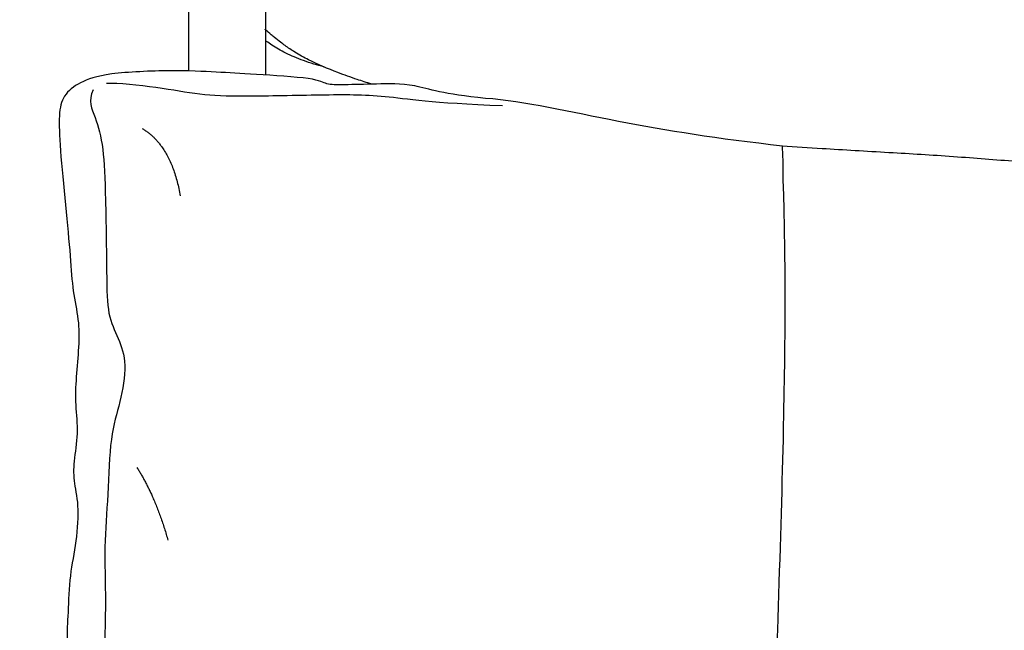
# Model space of a CAD drawing. Header units: millimetres. Extents: x -31695 to -21031, y -2517 to 7253.
# Tile 47 of 77: x -28803 to -28442, y 5019 to 5243. Entities that reach past the tile are written whole.
import ezdxf

# ---------------------------------------------------------------- set-up
doc = ezdxf.new("R2010")
doc.units = ezdxf.units.MM
doc.layers.add('2d', color=7, linetype='Continuous', true_color=0x000000)

msp = doc.modelspace()

# ---------------------------------------------------------------- linework, layer by layer
at = {"layer": '2d', "lineweight": -3}
for points, knots in [([(-28741.32, 5224.86), (-28741.32, 5231.2), (-28741.32, 5237.52), (-28741.32, 5243.83), (-28741.32, 5250.92), (-28741.32, 5257.98), (-28741.32, 5265.03), (-28741.32, 5271.98), (-28741.32, 5278.91), (-28741.32, 5285.81), (-28741.32, 5292.61), (-28741.32, 5299.39), (-28741.32, 5306.14), (-28741.32, 5312.79), (-28741.32, 5319.4), (-28741.32, 5325.98), (-28741.32, 5332.45), (-28741.32, 5338.89), (-28741.32, 5345.29), (-28741.32, 5351.57), (-28741.32, 5357.82), (-28741.32, 5364.03), (-28741.32, 5370.11), (-28741.32, 5376.15), (-28741.32, 5382.14), (-28741.32, 5388.01), (-28741.32, 5393.84), (-28741.32, 5399.6), (-28741.32, 5405.25), (-28741.32, 5410.84), (-28741.32, 5416.37), (-28741.32, 5421.77), (-28741.32, 5427.11), (-28741.32, 5432.39)], [46.861728, 46.861728, 46.861728, 46.861728, 48.808134, 48.808134, 48.808134, 50.992702, 50.992702, 50.992702, 53.147752, 53.147752, 53.147752, 55.270659, 55.270659, 55.270659, 57.358924, 57.358924, 57.358924, 59.410521, 59.410521, 59.410521, 61.423451, 61.423451, 61.423451, 63.395988, 63.395988, 63.395988, 65.326971, 65.326971, 65.326971, 67.215375, 67.215375, 67.215375, 69.06098, 69.06098, 69.06098, 69.06098]), ([(-28713.2, 5418.36), (-28713.2, 5417.69), (-28713.2, 5417.03), (-28713.2, 5416.37), (-28713.2, 5410.84), (-28713.2, 5405.25), (-28713.2, 5399.6), (-28713.2, 5393.84), (-28713.2, 5388.01), (-28713.2, 5382.14), (-28713.2, 5376.15), (-28713.2, 5370.11), (-28713.2, 5364.03), (-28713.2, 5357.82), (-28713.2, 5351.57), (-28713.2, 5345.29), (-28713.2, 5338.89), (-28713.2, 5332.45), (-28713.2, 5325.98), (-28713.2, 5319.4), (-28713.2, 5312.79), (-28713.2, 5306.14), (-28713.2, 5299.39), (-28713.2, 5292.61), (-28713.2, 5285.81), (-28713.2, 5278.91), (-28713.2, 5271.98), (-28713.2, 5265.03), (-28713.2, 5257.98), (-28713.2, 5250.92), (-28713.2, 5243.83), (-28713.2, 5236.98), (-28713.2, 5230.11), (-28713.2, 5223.23)], [1.618407, 1.618407, 1.618407, 1.618407, 1.845604, 1.845604, 1.845604, 3.734008, 3.734008, 3.734008, 5.664992, 5.664992, 5.664992, 7.637528, 7.637528, 7.637528, 9.650459, 9.650459, 9.650459, 11.702055, 11.702055, 11.702055, 13.79032, 13.79032, 13.79032, 15.913227, 15.913227, 15.913227, 18.068278, 18.068278, 18.068278, 20.252846, 20.252846, 20.252846, 22.366227, 22.366227, 22.366227, 22.366227]), ([(-28674.17, 5219.78), (-28676.05, 5220.36), (-28677.86, 5220.95), (-28679.49, 5221.5), (-28681.87, 5222.3), (-28684.28, 5223.16), (-28686.6, 5224.04), (-28690.31, 5225.46), (-28693.98, 5227.01), (-28697.34, 5228.72), (-28699.07, 5229.6), (-28700.75, 5230.54), (-28702.39, 5231.55), (-28703.02, 5231.94), (-28703.63, 5232.33), (-28704.22, 5232.73), (-28705.42, 5233.53), (-28706.56, 5234.35), (-28707.62, 5235.16), (-28708.41, 5235.76), (-28709.16, 5236.36), (-28709.86, 5236.93), (-28710.27, 5237.27), (-28710.67, 5237.61), (-28711.04, 5237.93), (-28711.77, 5238.55), (-28712.57, 5239.26), (-28712.99, 5239.63), (-28713.24, 5239.85), (-28713.34, 5239.94), (-28713.34, 5239.94)], [84.106313, 84.106313, 84.106313, 84.106313, 84.80487, 84.80487, 84.80487, 85.730954, 85.730954, 85.730954, 87.210478, 87.210478, 87.210478, 87.964967, 87.964967, 87.964967, 88.252871, 88.252871, 88.252871, 88.835095, 88.835095, 88.835095, 89.268581, 89.268581, 89.268581, 89.524205, 89.524205, 89.524205, 90.053921, 90.053921, 90.053921, 90.319812, 90.319812, 90.319812, 90.319812]), ([(-27894.93, 5240.64), (-27895.06, 5240.51), (-27895.18, 5240.39), (-27895.27, 5240.3), (-27895.69, 5239.88), (-27896.11, 5239.46), (-27896.54, 5239.05), (-27897.2, 5238.41), (-27897.85, 5237.78), (-27898.54, 5237.14), (-27899.32, 5236.42), (-27900.1, 5235.72), (-27900.94, 5234.99), (-27901.67, 5234.37), (-27902.43, 5233.75), (-27903.22, 5233.14), (-27904.2, 5232.38), (-27905.2, 5231.65), (-27906.22, 5230.95), (-27908.29, 5229.54), (-27910.43, 5228.27), (-27912.67, 5227.1), (-27914.16, 5226.32), (-27915.7, 5225.59), (-27917.26, 5224.89), (-27921.13, 5223.16), (-27925.34, 5221.56), (-27929.36, 5220.16), (-27931.9, 5219.28), (-27934.69, 5218.37), (-27937.29, 5217.56), (-27941.12, 5216.37), (-27945.13, 5215.21), (-27949.45, 5214.06), (-27956.63, 5212.16), (-27964.08, 5210.46), (-27971.78, 5208.98), (-27979.85, 5207.43), (-27987.76, 5206.18), (-27995.7, 5205.08), (-27998.38, 5204.71), (-28001.02, 5204.36), (-28003.61, 5204.03), (-28009.41, 5203.29), (-28014.9, 5202.65), (-28020.3, 5202.04), (-28027.15, 5201.27), (-28036.17, 5200.31), (-28042.78, 5199.66), (-28043.53, 5199.59), (-28044.24, 5199.52), (-28044.91, 5199.45), (-28052.34, 5198.74), (-28061.44, 5197.97), (-28069.13, 5197.38), (-28076.66, 5196.8), (-28085.05, 5196.22), (-28093.13, 5195.71), (-28100.97, 5195.22), (-28109.02, 5194.77), (-28117.19, 5194.31), (-28125.22, 5193.86), (-28132.81, 5193.42), (-28140.86, 5192.86), (-28148.97, 5192.29), (-28155.63, 5191.73), (-28163.73, 5191.12), (-28169.83, 5190.65), (-28176.23, 5190.21), (-28182.27, 5189.87), (-28183.77, 5189.79), (-28185.26, 5189.71), (-28186.76, 5189.64), (-28196.77, 5189.15), (-28202.21, 5188.98), (-28212.35, 5188.62), (-28221.72, 5188.29), (-28230.78, 5188), (-28240.26, 5187.8), (-28249.31, 5187.62), (-28260.45, 5187.53), (-28269.42, 5187.54), (-28278.97, 5187.55), (-28289.15, 5187.64), (-28298.81, 5187.82), (-28308.28, 5187.99), (-28317.23, 5188.23), (-28326.6, 5188.49), (-28335.07, 5188.73), (-28345.43, 5189.03), (-28353.96, 5189.21), (-28364.12, 5189.42), (-28373.26, 5189.53), (-28383.21, 5189.63), (-28389.64, 5189.69), (-28405.51, 5189.88), (-28412.07, 5190.07), (-28412.13, 5190.07), (-28412.2, 5190.07), (-28412.27, 5190.08), (-28420.29, 5190.31), (-28429.3, 5190.81), (-28437.52, 5191.39), (-28445.49, 5191.95), (-28452.68, 5192.56), (-28460.72, 5193.13), (-28468.88, 5193.72), (-28476.25, 5194.16), (-28484.4, 5194.63), (-28492.81, 5195.12), (-28500.94, 5195.58), (-28508.94, 5196.09), (-28513.74, 5196.39), (-28518.68, 5196.73), (-28523.49, 5197.07)], [0.3513, 0.3513, 0.3513, 0.3513, 0.43274, 0.43274, 0.43274, 0.67744, 0.67744, 0.67744, 1.055011, 1.055011, 1.055011, 1.475792, 1.475792, 1.475792, 1.84112, 1.84112, 1.84112, 2.296548, 2.296548, 2.296548, 3.221589, 3.221589, 3.221589, 3.83957, 3.83957, 3.83957, 5.399263, 5.399263, 5.399263, 6.399289, 6.399289, 6.399289, 7.832829, 7.832829, 7.832829, 10.176906, 10.176906, 10.176906, 12.625546, 12.625546, 12.625546, 13.459938, 13.459938, 13.459938, 15.315382, 15.315382, 15.315382, 17.939828, 17.939828, 17.939828, 18.187412, 18.187412, 18.187412, 20.945218, 20.945218, 20.945218, 23.555993, 23.555993, 23.555993, 26.009031, 26.009031, 26.009031, 28.374014, 28.374014, 28.374014, 30.66026, 30.66026, 30.66026, 32.525628, 32.525628, 32.525628, 32.983243, 32.983243, 32.983243, 35.627073, 35.627073, 35.627073, 38.426096, 38.426096, 38.426096, 41.356362, 41.356362, 41.356362, 44.300577, 44.300577, 44.300577, 47.081334, 47.081334, 47.081334, 49.830604, 49.830604, 49.830604, 52.775308, 52.775308, 52.775308, 55.743016, 55.743016, 55.743016, 55.763505, 55.763505, 55.763505, 58.327221, 58.327221, 58.327221, 60.652396, 60.652396, 60.652396, 63.01963, 63.01963, 63.01963, 65.53193, 65.53193, 65.53193, 67.102801, 67.102801, 67.102801, 67.102801]), ([(-28691.67, 5226.09), (-28692.94, 5226.42), (-28694.19, 5226.78), (-28695.44, 5227.17), (-28696.71, 5227.55), (-28697.97, 5227.97), (-28699.21, 5228.42), (-28700.36, 5228.84), (-28701.49, 5229.29), (-28702.61, 5229.77), (-28703.66, 5230.22), (-28704.69, 5230.7), (-28705.71, 5231.2), (-28706.64, 5231.67), (-28707.55, 5232.15), (-28708.44, 5232.67), (-28709.24, 5233.13), (-28710.03, 5233.6), (-28710.8, 5234.1), (-28711.49, 5234.56), (-28712.18, 5235.02), (-28712.85, 5235.51), (-28712.97, 5235.6), (-28713.08, 5235.69), (-28713.2, 5235.78)], [201.87453, 201.87453, 201.87453, 201.87453, 202.266153, 202.266153, 202.266153, 202.662639, 202.662639, 202.662639, 203.027697, 203.027697, 203.027697, 203.367841, 203.367841, 203.367841, 203.676915, 203.676915, 203.676915, 203.951662, 203.951662, 203.951662, 204.199924, 204.199924, 204.199924, 204.244511, 204.244511, 204.244511, 204.244511])]:
    msp.add_open_spline(points, degree=3, knots=knots, dxfattribs=at)
at = {"layer": '2d'}
for points, degree in [([(-28632.48, 5214.58), (-28647.83, 5216.04), (-28658.87, 5220.24), (-28672.7, 5219.8), (-28685.08, 5219.51), (-28691.21, 5219.57), (-28693.84, 5221.97), (-28718.53, 5223.51), (-28730.68, 5224.18), (-28746.71, 5225.04), (-28772.23, 5223.88), (-28781.54, 5220.56), (-28787.66, 5215.76), (-28789.12, 5209.02), (-28788.65, 5197.02), (-28786.58, 5175.03), (-28784.64, 5155.49), (-28784.02, 5143.68), (-28781.57, 5133.37), (-28781.58, 5123.55), (-28782.76, 5112.11), (-28783.08, 5102.04), (-28781.72, 5091.64), (-28783.76, 5080.89), (-28783.6, 5073.49), (-28781.42, 5064.42), (-28782.86, 5049.98), (-28785.31, 5038.25), (-28785.64, 5023.24), (-28786.33, 5015.53), (-28784.87, 5007.01), (-28777.1, 4990.89)], 3), ([(-28776.44, 5217.67), (-28778.39, 5213.62), (-28775.46, 5208.04), (-28772.53, 5196.87), (-28771.83, 5179.57), (-28771.41, 5148.17), (-28771.27, 5134.91), (-28767.09, 5126.54), (-28763.88, 5117.47), (-28766.39, 5102.68), (-28770.3, 5091.23), (-28770.85, 5068.63), (-28772.53, 5050.06), (-28771.55, 5029.97), (-28772.81, 5000.8), (-28772.81, 4983.78), (-28772.39, 4969.68), (-28769.32, 4962.43), (-28767.36, 4954.19), (-28767.78, 4943.59), (-28773.92, 4933.82), (-28778.25, 4923.91), (-28778.53, 4906.74), (-28780.34, 4884), (-28778.25, 4873.81), (-28776.44, 4864.6), (-28777.97, 4853.02), (-28780.9, 4843.67), (-28782.58, 4833.06), (-28782.58, 4819.52), (-28782.86, 4805.15), (-28779.65, 4790.22), (-28775.04, 4780.03), (-28779.51, 4769.56), (-28784.53, 4758.26), (-28789.41, 4743.89), (-28787.6, 4718.21), (-28791.23, 4695.88), (-28791.09, 4685.97), (-28790.53, 4670.2), (-28793.46, 4659.74), (-28797.37, 4648.57), (-28803.37, 4644.24)], 3), ([(-28626.14, 5211.81), (-28652.51, 5212.78), (-28670.1, 5215.99), (-28691.31, 5215.85), (-28722.85, 5215.16), (-28737.22, 5215.71), (-28752.15, 5218.64), (-28767.09, 5220.18), (-28771.55, 5220.04)], 3), ([(-28523.49, 5197.07), (-28547.29, 5199.74), (-28584.68, 5205.6), (-28618.1, 5213.52), (-28632.48, 5214.58)], 3), ([(-28758.47, 5203.56), (-28747.66, 5197.16), (-28744.46, 5178.75)], 2), ([(-28608.92, 4617.36), (-28607.99, 4616.99), (-28603.67, 4615.44), (-28599.42, 4614.18), (-28594.91, 4613.59), (-28591.69, 4613.26), (-28585.92, 4612.96), (-28582.29, 4612.84), (-28577.36, 4612.67), (-28570.92, 4612.45), (-28567.42, 4612.43), (-28561.21, 4613.25), (-28558.41, 4613.93), (-28554.19, 4615.71), (-28552.89, 4616.57), (-28549.58, 4619.23), (-28548.57, 4620.32), (-28547.53, 4624.8), (-28547.26, 4626.94), (-28547.31, 4631.71), (-28546.68, 4634.7), (-28545.3, 4642.88), (-28544.91, 4646.71), (-28544.05, 4655.27), (-28542.61, 4666.58), (-28540.83, 4685.62), (-28539.51, 4711.58), (-28538.79, 4746.2), (-28538.31, 4757.81), (-28538.91, 4765.02), (-28537.33, 4777.74), (-28535.64, 4793.7), (-28531.48, 4857.25), (-28527.6, 4948.38), (-28522.02, 5108.94), (-28522.65, 5172.76), (-28523.28, 5184.94), (-28523.23, 5190.49), (-28523.23, 5193.54), (-28523.5, 5197.07)], 3), ([(-28760.33, 5079.02), (-28753.41, 5068.15), (-28748.96, 5052.34)], 2)]:
    msp.add_open_spline(points, degree=degree, dxfattribs=at)

doc.saveas('drawing.dxf')
